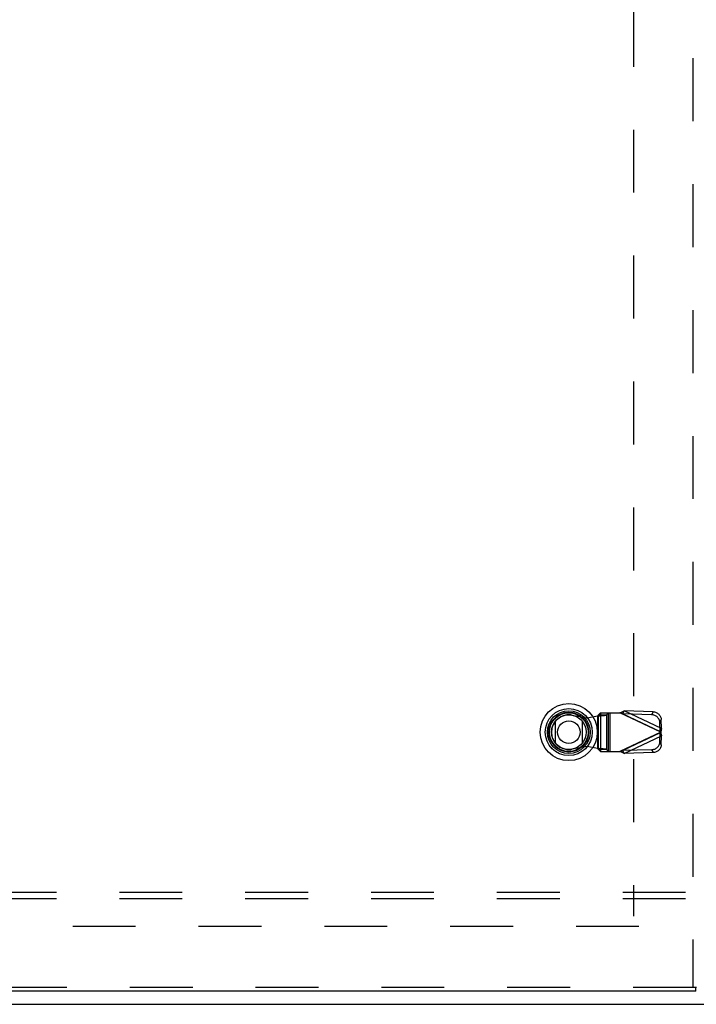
# Model space of a CAD drawing. Header units: inches. Extents: x 0 to 221, y 0 to 143.
# Tile 56 of 256: x 54 to 67, y 33 to 52. Entities that reach past the tile are written whole.
import ezdxf

# ---------------------------------------------------------------- set-up
doc = ezdxf.new("R2010")
doc.units = ezdxf.units.IN
doc.header["$LTSCALE"] = 12.142857
doc.header["$MEASUREMENT"] = 0
doc.linetypes.add('HIDDEN', pattern=[0.2, 0.1, -0.1])
doc.layers.get('0').update_dxf_attribs({"linetype": 'CONTINUOUS'})
for name, color, linetype in [('DEFAULT_2', 8, 'HIDDEN'), ('LEFTHAND_DOOR_ASSEMBLY', 7, 'CONTINUOUS'), ('SUBPANEL', 7, 'CONTINUOUS')]:
    doc.layers.add(name, color=color, linetype=linetype)

msp = doc.modelspace()

# ---------------------------------------------------------------- linework, layer by layer
at = {"color": 7, "linetype": 'Continuous'}
msp.add_line((37.249, 33.446), (97.145, 33.446), dxfattribs=at)
at = {"layer": 'DEFAULT_2', "color": 8, "linetype": 'HIDDEN'}
for p, q in [((65.447, 103.744), (65.447, 35.147)), ((65.551, 34.946), (38.947, 34.946))]:
    msp.add_line(p, q, dxfattribs=at)
at = {"layer": 'LEFTHAND_DOOR_ASSEMBLY', "color": 8, "linetype": 'HIDDEN'}
for p, q in [((66.59, 105.121), (66.59, 33.771)), ((64.259, 39.023), (64.554, 38.969)), ((64.554, 38.969), (64.75, 39.007)), ((64.75, 39.007), (64.785, 39.01)), ((64.75, 39.007), (64.75, 38.38)), ((64.809, 39.068), (64.77, 39.026)), ((64.77, 39.026), (64.925, 39.026)), ((64.77, 38.362), (64.77, 39.026)), ((64.809, 39.068), (65.183, 39.068)), ((64.812, 39.068), (64.812, 38.32)), ((64.925, 39.026), (64.964, 39.068)), ((64.925, 39.026), (64.925, 38.362)), ((64.967, 38.32), (64.967, 39.068)), ((64.987, 39.068), (64.987, 38.32)), ((65.971, 38.694), (65.183, 39.068)), ((65.241, 39.049), (65.268, 39.106)), ((65.796, 39.031), (65.241, 39.049)), ((65.241, 39.049), (65.962, 38.707)), ((65.823, 39.087), (65.268, 39.106)), ((65.989, 38.763), (65.268, 39.106)), ((65.823, 39.087), (65.796, 39.031)), ((65.956, 38.879), (65.983, 38.936)), ((65.989, 38.763), (65.983, 38.936)), ((65.962, 38.707), (65.956, 38.879)), ((65.989, 38.763), (65.962, 38.707)), ((65.971, 38.694), (65.183, 38.32)), ((65.962, 38.681), (65.241, 38.338)), ((65.268, 38.282), (65.989, 38.624)), ((65.956, 38.508), (65.962, 38.681)), ((65.962, 38.681), (65.989, 38.624)), ((65.983, 38.452), (65.989, 38.624)), ((64.554, 38.418), (64.259, 38.364)), ((64.75, 38.38), (64.554, 38.418)), ((65.983, 38.452), (65.956, 38.508)), ((64.925, 38.362), (64.77, 38.362)), ((64.77, 38.362), (64.809, 38.32)), ((64.809, 38.32), (65.183, 38.32)), ((64.964, 38.32), (64.925, 38.362)), ((65.183, 38.32), (65.203, 38.326)), ((65.203, 38.326), (65.222, 38.332)), ((65.796, 38.356), (65.241, 38.338)), ((65.268, 38.282), (65.241, 38.338)), ((65.823, 38.3), (65.268, 38.282)), ((65.796, 38.356), (65.823, 38.3)), ((66.652, 33.771), (37.866, 33.771))]:
    msp.add_line(p, q, dxfattribs=at)
at = {"layer": 'LEFTHAND_DOOR_ASSEMBLY', "color": 7, "linetype": 'Continuous'}
for p, q in [((63.941, 38.48), (63.941, 38.911)), ((64.453, 38.911), (64.453, 38.48)), ((66.665, 33.771), (66.652, 33.771)), ((66.652, 33.696), (66.652, 33.771))]:
    msp.add_line(p, q, dxfattribs=at)
at = {"layer": 'LEFTHAND_DOOR_ASSEMBLY', "color": 3, "linetype": 'Continuous'}
msp.add_line((66.652, 33.696), (37.866, 33.696), dxfattribs=at)
at = {"layer": 'LEFTHAND_DOOR_ASSEMBLY', "color": 8, "linetype": 'HIDDEN'}
for points in [[(64.77, 39.026), (64.769, 39.023), (64.767, 39.021), (64.765, 39.019), (64.763, 39.016), (64.76, 39.014), (64.757, 39.012), (64.754, 39.009), (64.75, 39.007)], [(64.785, 39.01), (64.802, 39.011), (64.819, 39.012), (64.835, 39.014), (64.85, 39.015), (64.864, 39.016), (64.877, 39.018), (64.888, 39.019), (64.899, 39.02), (64.908, 39.022), (64.915, 39.023), (64.921, 39.024), (64.925, 39.026)], [(65.183, 39.068), (65.198, 39.074), (65.212, 39.081), (65.226, 39.087), (65.24, 39.094), (65.254, 39.1), (65.268, 39.106)], [(65.241, 39.049), (65.232, 39.052), (65.222, 39.055), (65.212, 39.058), (65.183, 39.068)], [(65.956, 38.879), (65.955, 38.893), (65.952, 38.908), (65.948, 38.922), (65.942, 38.936), (65.935, 38.949), (65.927, 38.961), (65.918, 38.973), (65.907, 38.984), (65.895, 38.994), (65.883, 39.003), (65.87, 39.011), (65.856, 39.018), (65.841, 39.023), (65.826, 39.027), (65.811, 39.03), (65.796, 39.031)], [(65.823, 39.087), (65.838, 39.086), (65.853, 39.084), (65.868, 39.08), (65.883, 39.074), (65.897, 39.068), (65.91, 39.06), (65.922, 39.051), (65.934, 39.041), (65.944, 39.03), (65.954, 39.018), (65.962, 39.005), (65.969, 38.992), (65.975, 38.978), (65.979, 38.964), (65.982, 38.95), (65.983, 38.936)], [(65.989, 38.763), (65.986, 38.752), (65.983, 38.741), (65.98, 38.729)], [(65.966, 38.7), (65.965, 38.702), (65.963, 38.704), (65.962, 38.707)], [(65.962, 38.681), (65.963, 38.683), (65.965, 38.685), (65.966, 38.687), (65.968, 38.689), (65.971, 38.694)], [(65.971, 38.694), (65.969, 38.696), (65.966, 38.7)], [(65.98, 38.729), (65.974, 38.706), (65.971, 38.694)], [(65.971, 38.694), (65.977, 38.67), (65.98, 38.658), (65.983, 38.647), (65.986, 38.635), (65.989, 38.624)], [(64.925, 38.362), (64.921, 38.363), (64.915, 38.364), (64.908, 38.366), (64.899, 38.367), (64.888, 38.368), (64.877, 38.37), (64.864, 38.371), (64.85, 38.372), (64.835, 38.374), (64.819, 38.375), (64.802, 38.376), (64.785, 38.378), (64.75, 38.38)], [(64.77, 38.362), (64.769, 38.364), (64.767, 38.366), (64.765, 38.368), (64.763, 38.371), (64.76, 38.373), (64.757, 38.376), (64.754, 38.378), (64.75, 38.38)], [(65.796, 38.356), (65.811, 38.358), (65.826, 38.36), (65.841, 38.364), (65.856, 38.37), (65.87, 38.376), (65.883, 38.384), (65.895, 38.393), (65.907, 38.403), (65.918, 38.414), (65.927, 38.426), (65.935, 38.439), (65.942, 38.452), (65.948, 38.465), (65.952, 38.48), (65.955, 38.494), (65.956, 38.508)], [(65.983, 38.452), (65.982, 38.437), (65.979, 38.423), (65.975, 38.409), (65.969, 38.395), (65.962, 38.382), (65.954, 38.369), (65.944, 38.357), (65.934, 38.346), (65.922, 38.336), (65.91, 38.327), (65.897, 38.32), (65.883, 38.313), (65.868, 38.308), (65.853, 38.304), (65.838, 38.301), (65.823, 38.3)], [(65.268, 38.282), (65.254, 38.288), (65.24, 38.294), (65.226, 38.3), (65.212, 38.306), (65.198, 38.313), (65.183, 38.32)], [(65.222, 38.332), (65.232, 38.335), (65.241, 38.338)]]:
    msp.add_lwpolyline(points, dxfattribs=at)
at = {"layer": 'LEFTHAND_DOOR_ASSEMBLY', "color": 7, "linetype": 'Continuous'}
for radius in [0.551, 0.453, 0.413, 0.384, 0.374, 0.335, 0.217]:
    msp.add_circle((64.197, 38.696), radius, dxfattribs=at)
at = {"layer": 'LEFTHAND_DOOR_ASSEMBLY', "color": 8, "linetype": 'HIDDEN'}
msp.add_arc((64.199, 38.694), 0.335, 79.673, 280.327, dxfattribs=at)
at = {"layer": 'SUBPANEL', "color": 8, "linetype": 'HIDDEN'}
for p, q in [((93.166, 35.602), (41.228, 35.602)), ((93.166, 35.477), (41.228, 35.477))]:
    msp.add_line(p, q, dxfattribs=at)

doc.saveas('drawing.dxf')
